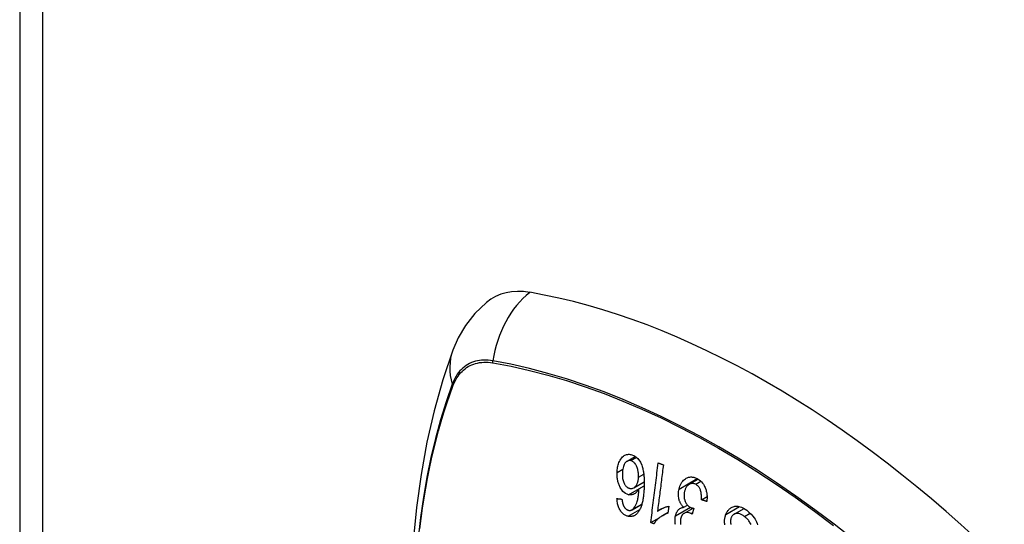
# Model space of a CAD drawing. Header units: inches. Extents: x 484 to 569.5, y 187.4 to 262.6.
# Tile 19 of 99: x 484.019 to 485.276, y 248.888 to 249.533. Entities that reach past the tile are written whole.
import ezdxf

# ---------------------------------------------------------------- set-up
doc = ezdxf.new("R2010")
doc.units = ezdxf.units.IN
doc.header["$MEASUREMENT"] = 0
doc.layers.add('Visible Edges(ANSI)', color=7, linetype='Continuous', lineweight=25)
doc.layers.add('Visible Tangent Edges(ANSI)', color=7, linetype='Continuous', lineweight=25)

msp = doc.modelspace()

# ---------------------------------------------------------------- linework, layer by layer
at = {"layer": 'Visible Edges(ANSI)'}
for p, q in [((484.0186, 262.1228), (484.0186, 236.1902)), ((484.7947, 248.9684), (484.8051, 248.9744)), ((484.8031, 248.9344), (484.8165, 248.9421)), ((484.874, 248.9389), (484.8854, 248.9454)), ((484.8097, 248.9332), (484.8164, 248.937)), ((484.8895, 248.9191), (484.8967, 248.9233)), ((484.8009, 248.9063), (484.8134, 248.9136)), ((484.8334, 248.9044), (484.8409, 248.9087)), ((484.8396, 248.8988), (484.847, 248.9031)), ((484.848, 248.9108), (484.8468, 248.9018)), ((484.8669, 248.9095), (484.8717, 248.9123)), ((484.8672, 248.9017), (484.8788, 248.9084)), ((484.88, 248.9083), (484.8776, 248.9007)), ((484.9314, 248.9008), (484.944, 248.9081)), ((484.8248, 248.89), (484.8363, 248.8966))]:
    msp.add_line(p, q, dxfattribs=at)
at = {"layer": 'Visible Edges(ANSI)', "flags": 128}
for points in [[(484.6148, 249.1714), (484.6001, 249.1573), (484.5882, 249.1419), (484.5789, 249.1261), (484.572, 249.1103)], [(484.572, 249.1103), (484.5592, 249.0722), (484.5481, 249.0329), (484.5388, 248.9926), (484.5313, 248.9514), (484.5254, 248.9092), (484.5213, 248.8661), (484.5188, 248.8223), (484.518, 248.7777), (484.5188, 248.7325), (484.5212, 248.6866), (484.5253, 248.6402), (484.5309, 248.5933), (484.538, 248.5461), (484.5467, 248.4984), (484.5569, 248.4505), (484.5686, 248.4024)], [(484.7818, 248.9541), (484.7819, 248.9558), (484.7821, 248.9574), (484.7823, 248.959), (484.7825, 248.9606), (484.7829, 248.9622), (484.7833, 248.9637), (484.7837, 248.9652), (484.7842, 248.9666), (484.7849, 248.9681), (484.7856, 248.9696), (484.7865, 248.9712), (484.7877, 248.9727), (484.7889, 248.974), (484.79, 248.975), (484.791, 248.9756), (484.7919, 248.9761), (484.7928, 248.9765), (484.7937, 248.9768), (484.7946, 248.977), (484.7955, 248.9771), (484.7964, 248.9772), (484.7974, 248.9772), (484.7983, 248.9771), (484.7993, 248.9769)], [(484.7992, 248.9691), (484.7986, 248.9692), (484.7981, 248.9692), (484.7975, 248.9692), (484.797, 248.9692), (484.7964, 248.9691), (484.7959, 248.9689), (484.7954, 248.9688), (484.7949, 248.9685), (484.7944, 248.9682), (484.7939, 248.9679), (484.7935, 248.9675), (484.7931, 248.9671), (484.7926, 248.9667), (484.7922, 248.9662), (484.7919, 248.9657), (484.7914, 248.965), (484.7909, 248.9641), (484.7903, 248.963), (484.7898, 248.9616), (484.7894, 248.96), (484.789, 248.9584), (484.7887, 248.9567), (484.7886, 248.9549), (484.7885, 248.9532)], [(484.8093, 248.9482), (484.8093, 248.9494), (484.8093, 248.9506), (484.8092, 248.9518), (484.8091, 248.953), (484.8089, 248.9542), (484.8087, 248.9555), (484.8085, 248.9567), (484.8082, 248.9579), (484.8078, 248.9591), (484.8075, 248.9603), (484.807, 248.9614), (484.8065, 248.9624), (484.806, 248.9635), (484.8054, 248.9644), (484.8047, 248.9653), (484.8041, 248.966), (484.8035, 248.9667), (484.8029, 248.9672), (484.8023, 248.9677), (484.8017, 248.9681), (484.8011, 248.9684), (484.8004, 248.9687), (484.7998, 248.9689), (484.7992, 248.9691)], [(484.7993, 248.9769), (484.8039, 248.9752), (484.8081, 248.9718), (484.8115, 248.967), (484.8133, 248.9632), (484.8138, 248.9617), (484.8142, 248.9604), (484.8146, 248.959), (484.8149, 248.9577), (484.8152, 248.9563), (484.8155, 248.955), (484.8157, 248.9536), (484.8158, 248.9522), (484.816, 248.9508), (484.8161, 248.9494), (484.8162, 248.948), (484.8163, 248.9466), (484.8164, 248.9452), (484.8164, 248.9438), (484.8165, 248.9424), (484.8165, 248.941), (484.8165, 248.9396), (484.8164, 248.9382), (484.8164, 248.9368), (484.8163, 248.9355)], [(484.8248, 248.89), (484.8252, 248.8931), (484.8256, 248.8963), (484.826, 248.8995), (484.8264, 248.9026), (484.8268, 248.9058), (484.8272, 248.909), (484.8276, 248.9122), (484.828, 248.9154), (484.8284, 248.9186), (484.8288, 248.9218), (484.8292, 248.9249), (484.8296, 248.9281), (484.83, 248.9313), (484.8304, 248.9345), (484.8308, 248.9377), (484.8312, 248.9409), (484.8316, 248.9441), (484.832, 248.9473), (484.8324, 248.9504), (484.8327, 248.9536), (484.8331, 248.9567), (484.8335, 248.9599), (484.8339, 248.963), (484.8343, 248.9662)], [(484.8343, 248.9662), (484.8346, 248.9661), (484.8349, 248.966), (484.8352, 248.9659), (484.8354, 248.9658), (484.8357, 248.9657), (484.836, 248.9656), (484.8362, 248.9655), (484.8365, 248.9654), (484.8368, 248.9653), (484.8371, 248.9652), (484.8373, 248.9651), (484.8376, 248.965), (484.8379, 248.9649), (484.8382, 248.9648), (484.8384, 248.9647), (484.8387, 248.9646), (484.839, 248.9645), (484.8393, 248.9644), (484.8395, 248.9643), (484.8398, 248.9642), (484.8401, 248.9641), (484.8404, 248.964), (484.8406, 248.9639), (484.8409, 248.9638)], [(484.7964, 248.9256), (484.7945, 248.9262), (484.7927, 248.9271), (484.7909, 248.9283), (484.7893, 248.9299), (484.7878, 248.9317), (484.7867, 248.9334), (484.7858, 248.9348), (484.7853, 248.9359), (484.7848, 248.9369), (484.7843, 248.938), (484.7839, 248.9391), (484.7836, 248.9402), (484.7832, 248.9413), (484.7829, 248.9424), (484.7827, 248.9436), (484.7824, 248.9447), (484.7823, 248.9459), (484.7821, 248.9471), (484.782, 248.9482), (484.7819, 248.9494), (484.7818, 248.9506), (484.7818, 248.9517), (484.7818, 248.9529), (484.7818, 248.9541)], [(484.7885, 248.9532), (484.7885, 248.9518), (484.7885, 248.9505), (484.7885, 248.9491), (484.7887, 248.9477), (484.7889, 248.9464), (484.7891, 248.945), (484.7894, 248.9437), (484.7898, 248.9424), (484.7903, 248.9412), (484.7908, 248.9402), (484.7913, 248.9392), (484.7917, 248.9385), (484.7922, 248.9378), (484.7926, 248.9372), (484.7931, 248.9367), (484.7936, 248.9362), (484.7941, 248.9357), (484.7946, 248.9353), (484.7952, 248.9349), (484.7957, 248.9345), (484.7963, 248.9343), (484.7969, 248.934), (484.7975, 248.9338), (484.7981, 248.9337)], [(484.8409, 248.9638), (484.8406, 248.9613), (484.8403, 248.9589), (484.84, 248.9564), (484.8397, 248.9539), (484.8393, 248.9515), (484.839, 248.949), (484.8387, 248.9465), (484.8384, 248.944), (484.8381, 248.9415), (484.8378, 248.9391), (484.8375, 248.9366), (484.8372, 248.9341), (484.8368, 248.9316), (484.8365, 248.9291), (484.8362, 248.9267), (484.8359, 248.9242), (484.8356, 248.9217), (484.8353, 248.9192), (484.835, 248.9167), (484.8347, 248.9143), (484.8343, 248.9118), (484.834, 248.9093), (484.8337, 248.9069), (484.8334, 248.9044)], [(484.7981, 248.9337), (484.7991, 248.9335), (484.8001, 248.9335), (484.8011, 248.9336), (484.8021, 248.9339), (484.803, 248.9344), (484.8039, 248.9349), (484.8046, 248.9355), (484.8052, 248.9362), (484.8058, 248.9368), (484.8062, 248.9373), (484.8066, 248.9379), (484.807, 248.9386), (484.8073, 248.9393), (484.8076, 248.94), (484.8079, 248.9407), (484.8082, 248.9415), (484.8084, 248.9423), (484.8086, 248.9431), (484.8088, 248.9439), (484.8089, 248.9447), (484.8091, 248.9456), (484.8092, 248.9465), (484.8092, 248.9473), (484.8093, 248.9482)], [(484.861, 248.9327), (484.8614, 248.9346), (484.862, 248.9365), (484.8628, 248.9383), (484.8636, 248.94), (484.8646, 248.9415), (484.8656, 248.9429), (484.8668, 248.9441), (484.868, 248.9452), (484.8691, 248.946), (484.8702, 248.9466), (484.8712, 248.9471), (484.8721, 248.9475), (484.873, 248.9478), (484.874, 248.9481), (484.8749, 248.9482), (484.8759, 248.9483), (484.8769, 248.9483), (484.8779, 248.9482), (484.8789, 248.9481), (484.8799, 248.9479), (484.8809, 248.9476), (484.8819, 248.9472), (484.8829, 248.9468), (484.8839, 248.9463)], [(484.8822, 248.9389), (484.8813, 248.9393), (484.8804, 248.9396), (484.8795, 248.9399), (484.8787, 248.94), (484.8778, 248.94), (484.8769, 248.9399), (484.8761, 248.9397), (484.8752, 248.9395), (484.8745, 248.9391), (484.8738, 248.9387), (484.8732, 248.9383), (484.8726, 248.9379), (484.872, 248.9374), (484.8715, 248.9368), (484.871, 248.9362), (484.8705, 248.9356), (484.87, 248.9349), (484.8696, 248.9342), (484.8693, 248.9334), (484.8689, 248.9327), (484.8686, 248.9318), (484.8683, 248.931), (484.8681, 248.9301), (484.8679, 248.9293)], [(484.8839, 248.9463), (484.8854, 248.9455), (484.8868, 248.9445), (484.8883, 248.9433), (484.8896, 248.942), (484.8909, 248.9405), (484.892, 248.939), (484.8929, 248.9375), (484.8936, 248.9361), (484.8942, 248.9348), (484.8947, 248.9337), (484.8951, 248.9326), (484.8954, 248.9314), (484.8958, 248.9302), (484.8961, 248.929), (484.8963, 248.9278), (484.8965, 248.9266), (484.8966, 248.9254), (484.8967, 248.9242), (484.8967, 248.923), (484.8968, 248.9217), (484.8967, 248.9205), (484.8966, 248.9193), (484.8965, 248.9182), (484.8964, 248.917)], [(484.8097, 248.9332), (484.8094, 248.9326), (484.809, 248.932), (484.8087, 248.9314), (484.8083, 248.9309), (484.8079, 248.9303), (484.8075, 248.9298), (484.8071, 248.9293), (484.8067, 248.9289), (484.8062, 248.9284), (484.8057, 248.928), (484.8052, 248.9276), (484.8047, 248.9272), (484.8041, 248.9269), (484.8035, 248.9265), (484.8029, 248.9262), (484.8022, 248.9259), (484.8015, 248.9257), (484.8008, 248.9256), (484.8001, 248.9254), (484.7994, 248.9254), (484.7986, 248.9253), (484.7979, 248.9254), (484.7972, 248.9255), (484.7964, 248.9256)], [(484.8019, 248.9071), (484.8032, 248.9083), (484.8044, 248.9099), (484.8054, 248.9116), (484.8063, 248.9135), (484.807, 248.9153), (484.8075, 248.9169), (484.8079, 248.9183), (484.8081, 248.9193), (484.8083, 248.9201), (484.8085, 248.921), (484.8086, 248.9218), (484.8087, 248.9226), (484.8089, 248.9235), (484.809, 248.9244), (484.8091, 248.9253), (484.8092, 248.9261), (484.8093, 248.927), (484.8094, 248.9279), (484.8094, 248.9288), (484.8095, 248.9297), (484.8096, 248.9306), (484.8096, 248.9314), (484.8097, 248.9323), (484.8097, 248.9332)], [(484.8163, 248.9355), (484.8163, 248.934), (484.8162, 248.9324), (484.8161, 248.9309), (484.816, 248.9294), (484.8159, 248.9279), (484.8157, 248.9264), (484.8156, 248.925), (484.8154, 248.9235), (484.8152, 248.9221), (484.815, 248.9207), (484.8147, 248.9193), (484.8145, 248.9179), (484.8142, 248.9166), (484.8139, 248.9153), (484.8136, 248.914), (484.8132, 248.9127), (484.8128, 248.9115), (484.8124, 248.9104), (484.812, 248.9092), (484.8115, 248.9081), (484.811, 248.907), (484.8105, 248.9059), (484.8099, 248.9049), (484.8093, 248.904)], [(484.8669, 248.9095), (484.8664, 248.91), (484.8659, 248.9105), (484.8654, 248.911), (484.8649, 248.9115), (484.8645, 248.9121), (484.8641, 248.9127), (484.8636, 248.9133), (484.8632, 248.9139), (484.8629, 248.9146), (484.8625, 248.9153), (484.8622, 248.916), (484.8619, 248.9167), (484.8616, 248.9174), (484.8613, 248.9182), (484.861, 248.9192), (484.8608, 248.9204), (484.8605, 248.9217), (484.8603, 248.9232), (484.8602, 248.9248), (484.8602, 248.9264), (484.8603, 248.928), (484.8604, 248.9296), (484.8607, 248.9312), (484.861, 248.9327)], [(484.8679, 248.9293), (484.8677, 248.9284), (484.8676, 248.9276), (484.8675, 248.9267), (484.8674, 248.9258), (484.8674, 248.925), (484.8674, 248.9241), (484.8674, 248.9232), (484.8675, 248.9223), (484.8676, 248.9214), (484.8677, 248.9205), (484.8679, 248.9197), (484.8682, 248.9188), (484.8684, 248.918), (484.8687, 248.9171), (484.8691, 248.9162), (484.8696, 248.9153), (484.8701, 248.9144), (484.8707, 248.9135), (484.8714, 248.9126), (484.8721, 248.9119), (484.8728, 248.9112), (484.8736, 248.9106), (484.8744, 248.9101), (484.8752, 248.9096)], [(484.8895, 248.9191), (484.8896, 248.9203), (484.8896, 248.9215), (484.8896, 248.9227), (484.8896, 248.9239), (484.8895, 248.9251), (484.8894, 248.9263), (484.8893, 248.9274), (484.8891, 248.9286), (484.8888, 248.9298), (484.8885, 248.9309), (484.8882, 248.9319), (484.8878, 248.9328), (484.8874, 248.9336), (484.887, 248.9343), (484.8866, 248.9349), (484.8862, 248.9355), (484.8858, 248.9361), (484.8853, 248.9366), (484.8848, 248.937), (484.8843, 248.9375), (484.8838, 248.9379), (484.8833, 248.9383), (484.8827, 248.9386), (484.8822, 248.9389)], [(484.7958, 248.898), (484.7948, 248.8983), (484.7939, 248.8986), (484.793, 248.8989), (484.7921, 248.8994), (484.7912, 248.8999), (484.7903, 248.9005), (484.7894, 248.9012), (484.7886, 248.9019), (484.7878, 248.9028), (484.7871, 248.9037), (484.7864, 248.9046), (484.7857, 248.9057), (484.7851, 248.9067), (484.7846, 248.9079), (484.784, 248.909), (484.7836, 248.9102), (484.7832, 248.9115), (484.7828, 248.9128), (484.7825, 248.9141), (484.7822, 248.9154), (484.782, 248.9167), (484.7819, 248.918), (484.7817, 248.9193), (484.7816, 248.9207)], [(484.7816, 248.9207), (484.7819, 248.9206), (484.7822, 248.9206), (484.7824, 248.9206), (484.7827, 248.9205), (484.783, 248.9205), (484.7832, 248.9205), (484.7835, 248.9205), (484.7838, 248.9204), (484.784, 248.9204), (484.7843, 248.9204), (484.7846, 248.9203), (484.7848, 248.9203), (484.7851, 248.9203), (484.7853, 248.9203), (484.7856, 248.9202), (484.7859, 248.9202), (484.7861, 248.9202), (484.7864, 248.9202), (484.7867, 248.9201), (484.7869, 248.9201), (484.7872, 248.9201), (484.7875, 248.92), (484.7877, 248.92), (484.788, 248.92)], [(484.788, 248.92), (484.788, 248.9196), (484.7881, 248.9192), (484.7881, 248.9189), (484.7882, 248.9185), (484.7883, 248.9181), (484.7883, 248.9177), (484.7884, 248.9173), (484.7884, 248.917), (484.7885, 248.9166), (484.7886, 248.9162), (484.7887, 248.9158), (484.7887, 248.9154), (484.7888, 248.9151), (484.7889, 248.9147), (484.789, 248.9143), (484.7891, 248.914), (484.7892, 248.9136), (484.7893, 248.9133), (484.7894, 248.9129), (484.7896, 248.9126), (484.7897, 248.9122), (484.7898, 248.9119), (484.79, 248.9116), (484.7901, 248.9112)], [(484.8964, 248.917), (484.8961, 248.9171), (484.8958, 248.9171), (484.8955, 248.9172), (484.8952, 248.9173), (484.8949, 248.9174), (484.8947, 248.9175), (484.8944, 248.9176), (484.8941, 248.9177), (484.8938, 248.9178), (484.8935, 248.9179), (484.8932, 248.918), (484.8929, 248.918), (484.8927, 248.9181), (484.8924, 248.9182), (484.8921, 248.9183), (484.8918, 248.9184), (484.8915, 248.9185), (484.8912, 248.9186), (484.8909, 248.9187), (484.8907, 248.9188), (484.8904, 248.9189), (484.8901, 248.9189), (484.8898, 248.919), (484.8895, 248.9191)], [(484.7901, 248.9112), (484.7903, 248.9109), (484.7905, 248.9105), (484.7908, 248.9102), (484.791, 248.9098), (484.7912, 248.9095), (484.7914, 248.9092), (484.7917, 248.9089), (484.7919, 248.9086), (484.7922, 248.9083), (484.7924, 248.908), (484.7927, 248.9078), (484.7929, 248.9075), (484.7932, 248.9073), (484.7935, 248.9071), (484.7938, 248.9069), (484.794, 248.9067), (484.7943, 248.9065), (484.7946, 248.9064), (484.7949, 248.9062), (484.7952, 248.9061), (484.7955, 248.906), (484.7958, 248.9059), (484.7961, 248.9058), (484.7964, 248.9057)], [(484.8093, 248.904), (484.8089, 248.9034), (484.8084, 248.9028), (484.808, 248.9022), (484.8075, 248.9017), (484.807, 248.9012), (484.8065, 248.9007), (484.806, 248.9003), (484.8055, 248.8998), (484.8049, 248.8995), (484.8044, 248.8991), (484.8038, 248.8988), (484.8032, 248.8986), (484.8026, 248.8983), (484.802, 248.8981), (484.8014, 248.898), (484.8008, 248.8978), (484.8002, 248.8977), (484.7996, 248.8977), (484.7989, 248.8977), (484.7983, 248.8977), (484.7977, 248.8977), (484.797, 248.8978), (484.7964, 248.8979), (484.7958, 248.898)], [(484.7964, 248.9057), (484.7967, 248.9057), (484.7969, 248.9056), (484.7972, 248.9056), (484.7974, 248.9056), (484.7977, 248.9056), (484.7979, 248.9055), (484.7981, 248.9056), (484.7984, 248.9056), (484.7986, 248.9056), (484.7989, 248.9056), (484.7991, 248.9057), (484.7993, 248.9057), (484.7996, 248.9058), (484.7998, 248.9058), (484.8, 248.9059), (484.8002, 248.906), (484.8005, 248.9061), (484.8007, 248.9062), (484.8009, 248.9063), (484.8011, 248.9065), (484.8013, 248.9066), (484.8015, 248.9067), (484.8017, 248.9069), (484.8019, 248.9071)], [(484.8468, 248.9018), (484.8456, 248.9014), (484.8444, 248.901), (484.8432, 248.9006), (484.8422, 248.9001), (484.8411, 248.8996), (484.8401, 248.8991), (484.8392, 248.8986), (484.8384, 248.8981), (484.8375, 248.8975), (484.8367, 248.897), (484.836, 248.8964), (484.8353, 248.8958), (484.8347, 248.8953), (484.8341, 248.8947), (484.8335, 248.8942), (484.8329, 248.8937), (484.8324, 248.8931), (484.8318, 248.8925), (484.8313, 248.8919), (484.8308, 248.8912), (484.8303, 248.8906), (484.8298, 248.8899), (484.8294, 248.8892), (484.829, 248.8884)], [(484.8334, 248.9044), (484.8338, 248.9047), (484.8342, 248.905), (484.8346, 248.9054), (484.8351, 248.9056), (484.8355, 248.9059), (484.8359, 248.9062), (484.8364, 248.9065), (484.8368, 248.9068), (484.8373, 248.907), (484.8377, 248.9072), (484.8382, 248.9075), (484.8386, 248.9077), (484.8391, 248.9079), (484.8395, 248.9081), (484.8401, 248.9084), (484.8407, 248.9086), (484.8414, 248.9089), (484.8422, 248.9092), (484.8431, 248.9095), (484.844, 248.9099), (484.8449, 248.9102), (484.8459, 248.9104), (484.847, 248.9107), (484.848, 248.9108)], [(484.8564, 248.8984), (484.8565, 248.8991), (484.8567, 248.8998), (484.8569, 248.9004), (484.8571, 248.901), (484.8573, 248.9017), (484.8576, 248.9023), (484.8579, 248.9028), (484.8581, 248.9034), (484.8585, 248.9039), (484.8588, 248.9045), (484.8591, 248.905), (484.8595, 248.9055), (484.86, 248.906), (484.8604, 248.9065), (484.861, 248.907), (484.8615, 248.9075), (484.8621, 248.9079), (484.8628, 248.9083), (484.8634, 248.9086), (484.8641, 248.9089), (484.8648, 248.9091), (484.8655, 248.9093), (484.8662, 248.9094), (484.8669, 248.9095)], [(484.8765, 248.9014), (484.8738, 248.9024), (484.8711, 248.9027), (484.8686, 248.9023), (484.8671, 248.9017), (484.8666, 248.9014), (484.8663, 248.9011), (484.8661, 248.9009), (484.8658, 248.9007), (484.8655, 248.9004), (484.8653, 248.9001), (484.8651, 248.8998), (484.8648, 248.8995), (484.8646, 248.8991), (484.8644, 248.8988), (484.8642, 248.8984), (484.8641, 248.8981), (484.8639, 248.8977), (484.8637, 248.8973), (484.8636, 248.8969), (484.8635, 248.8965), (484.8633, 248.896), (484.8632, 248.8956), (484.8631, 248.8952), (484.863, 248.8948)], [(484.8752, 248.9096), (484.8754, 248.9095), (484.8756, 248.9094), (484.8758, 248.9093), (484.876, 248.9093), (484.8761, 248.9092), (484.8763, 248.9091), (484.8765, 248.909), (484.8767, 248.909), (484.8769, 248.9089), (484.8771, 248.9088), (484.8773, 248.9088), (484.8776, 248.9087), (484.8778, 248.9087), (484.878, 248.9086), (484.8782, 248.9086), (484.8784, 248.9085), (484.8786, 248.9085), (484.8788, 248.9085), (484.879, 248.9084), (484.8792, 248.9084), (484.8794, 248.9083), (484.8796, 248.9083), (484.8798, 248.9083), (484.88, 248.9083)], [(484.9208, 248.9004), (484.9212, 248.9014), (484.9217, 248.9024), (484.9222, 248.9034), (484.9228, 248.9043), (484.9234, 248.9052), (484.924, 248.906), (484.9247, 248.9067), (484.9254, 248.9074), (484.9262, 248.9081), (484.927, 248.9087), (484.928, 248.9093), (484.929, 248.9098), (484.9301, 248.9103), (484.9312, 248.9106), (484.9324, 248.9108), (484.9336, 248.911), (484.9348, 248.911), (484.936, 248.9109), (484.9373, 248.9107), (484.939, 248.9103), (484.9409, 248.9096), (484.9431, 248.9086), (484.9453, 248.9073), (484.9474, 248.9058)], [(484.9474, 248.9058), (484.9503, 248.9034), (484.9531, 248.9007), (484.9553, 248.8982), (484.9569, 248.896), (484.9581, 248.8942), (484.959, 248.8925), (484.9598, 248.8908), (484.9606, 248.889), (484.9612, 248.8872)], [(484.829, 248.8884), (484.8288, 248.8885), (484.8286, 248.8885), (484.8284, 248.8886), (484.8283, 248.8887), (484.8281, 248.8887), (484.8279, 248.8888), (484.8277, 248.8889), (484.8276, 248.8889), (484.8274, 248.889), (484.8272, 248.8891), (484.827, 248.8891), (484.8269, 248.8892), (484.8267, 248.8893), (484.8265, 248.8893), (484.8264, 248.8894), (484.8262, 248.8895), (484.826, 248.8895), (484.8258, 248.8896), (484.8257, 248.8897), (484.8255, 248.8897), (484.8253, 248.8898), (484.8251, 248.8899), (484.825, 248.8899), (484.8248, 248.89)], [(484.8563, 248.8875), (484.8561, 248.8888), (484.856, 248.89), (484.8559, 248.8911), (484.8558, 248.8922), (484.8558, 248.8932), (484.8558, 248.8943), (484.8559, 248.8954), (484.856, 248.8964), (484.8562, 248.8974), (484.8564, 248.8984)], [(484.863, 248.8948), (484.8629, 248.894), (484.8627, 248.8932), (484.8626, 248.8925), (484.8626, 248.8917), (484.8626, 248.8909), (484.8626, 248.8901), (484.8627, 248.8893), (484.8628, 248.8885), (484.8629, 248.8877)], [(484.8776, 248.9007), (484.8775, 248.9008), (484.8775, 248.9008), (484.8775, 248.9008), (484.8774, 248.9008), (484.8774, 248.9009), (484.8773, 248.9009), (484.8773, 248.9009), (484.8772, 248.901), (484.8772, 248.901), (484.8772, 248.901), (484.8771, 248.901), (484.8771, 248.9011), (484.877, 248.9011), (484.877, 248.9011), (484.8769, 248.9012), (484.8769, 248.9012), (484.8768, 248.9012), (484.8768, 248.9012), (484.8768, 248.9013), (484.8767, 248.9013), (484.8767, 248.9013), (484.8766, 248.9013), (484.8766, 248.9014), (484.8765, 248.9014)], [(484.9195, 248.8872), (484.9193, 248.8884), (484.9192, 248.8895), (484.9191, 248.8905), (484.9191, 248.8915), (484.9191, 248.8923), (484.9192, 248.8931), (484.9192, 248.8939), (484.9193, 248.8947), (484.9194, 248.8954), (484.9196, 248.8962), (484.9197, 248.8969), (484.9199, 248.8976), (484.9201, 248.8983), (484.9203, 248.899), (484.9205, 248.8997), (484.9208, 248.9004)], [(484.9275, 248.8961), (484.9273, 248.8955), (484.9271, 248.8948), (484.927, 248.8941), (484.9268, 248.8934), (484.9267, 248.8927), (484.9267, 248.892), (484.9267, 248.8913), (484.9267, 248.8906), (484.9268, 248.8899), (484.9268, 248.8893), (484.927, 248.8887), (484.9271, 248.8881), (484.9272, 248.8876)], [(484.9446, 248.8977), (484.9438, 248.8983), (484.9429, 248.8989), (484.942, 248.8995), (484.9411, 248.9), (484.9402, 248.9004), (484.9393, 248.9008), (484.9384, 248.9011), (484.9374, 248.9014), (484.9365, 248.9016), (484.9356, 248.9017), (484.9347, 248.9017), (484.9337, 248.9016), (484.9329, 248.9015), (484.932, 248.9012), (484.9313, 248.9008), (484.9306, 248.9003), (484.93, 248.8999), (484.9296, 248.8994), (484.9292, 248.8989), (484.9288, 248.8984), (484.9284, 248.8979), (484.9281, 248.8973), (484.9278, 248.8967), (484.9275, 248.8961)], [(484.9529, 248.8876), (484.9523, 248.8888), (484.9516, 248.8899), (484.9509, 248.891), (484.9502, 248.892), (484.9495, 248.8929), (484.9488, 248.8938), (484.948, 248.8947), (484.9472, 248.8955), (484.9464, 248.8962), (484.9455, 248.897), (484.9446, 248.8977)]]:
    msp.add_lwpolyline(points, dxfattribs=at)
at = {"layer": 'Visible Edges(ANSI)'}
for centre, major_axis, start_param, end_param in [((484.7116, 249.0237), (-0.0884, 0.1535), 5.835982, 6.382176), ((484.9734, 248.007), (-0.6483, 1.1259), 5.16346, 5.835982)]:
    msp.add_ellipse(centre, major_axis=major_axis, ratio=0.578093, start_param=start_param, end_param=end_param, dxfattribs=at)
at = {"layer": 'Visible Tangent Edges(ANSI)'}
for p, q in [((484.0476, 262.0825), (484.0476, 236.1499)), ((484.6228, 249.0942), (484.6232, 249.0941)), ((484.572, 249.0644), (484.5721, 249.0647)), ((484.7992, 248.9691), (484.8065, 248.9733)), ((484.7818, 248.9541), (484.789, 248.9582)), ((484.8093, 248.9482), (484.8159, 248.952)), ((484.861, 248.9327), (484.8843, 248.9461)), ((484.8822, 248.9389), (484.8889, 248.9428)), ((484.7964, 248.9256), (484.8164, 248.9371)), ((484.7958, 248.898), (484.8109, 248.9068)), ((484.8019, 248.9071), (484.8135, 248.9137)), ((484.8564, 248.8984), (484.8755, 248.9095)), ((484.8765, 248.9014), (484.8781, 248.9023)), ((484.9208, 248.9004), (484.9383, 248.9105)), ((484.9446, 248.8977), (484.9519, 248.9019))]:
    msp.add_line(p, q, dxfattribs=at)
at = {"layer": 'Visible Tangent Edges(ANSI)', "flags": 128}
for points in [[(484.623, 249.0967), (484.62, 249.0972), (484.6171, 249.0975), (484.6142, 249.0976), (484.6114, 249.0976), (484.6086, 249.0975), (484.6059, 249.0972), (484.6033, 249.0967), (484.6007, 249.0961), (484.5982, 249.0953), (484.5958, 249.0944), (484.5934, 249.0933), (484.5912, 249.0921), (484.589, 249.0907), (484.5869, 249.0892), (484.5848, 249.0875), (484.5829, 249.0857), (484.5811, 249.0838), (484.5794, 249.0817), (484.5777, 249.0795), (484.5762, 249.0772), (484.5748, 249.0748), (484.5735, 249.0722), (484.5723, 249.0695), (484.5712, 249.0667)], [(484.5721, 249.0647), (484.5732, 249.0674), (484.5744, 249.07), (484.5757, 249.0725), (484.5771, 249.0749), (484.5786, 249.0772), (484.5802, 249.0793), (484.5819, 249.0813), (484.5837, 249.0832), (484.5856, 249.0849), (484.5875, 249.0865), (484.5896, 249.088), (484.5917, 249.0894), (484.5939, 249.0906), (484.5962, 249.0916), (484.5986, 249.0925), (484.6011, 249.0933), (484.6036, 249.0939), (484.6062, 249.0944), (484.6088, 249.0947), (484.6115, 249.0949), (484.6143, 249.0949), (484.6171, 249.0948), (484.6199, 249.0946), (484.6228, 249.0942)], [(485.0834, 248.8687), (485.0591, 248.8879), (485.0346, 248.9063), (485.0101, 248.9239), (484.9856, 248.9408), (484.961, 248.9569), (484.9364, 248.9722), (484.9119, 248.9867), (484.8873, 249.0005), (484.8628, 249.0134), (484.8383, 249.0255), (484.8139, 249.0368), (484.7895, 249.0473), (484.7653, 249.0569), (484.7412, 249.0657), (484.7172, 249.0736), (484.6933, 249.0807), (484.6697, 249.0869), (484.6462, 249.0923), (484.623, 249.0967)], [(484.6232, 249.0941), (484.6463, 249.0897), (484.6697, 249.0845), (484.6933, 249.0784), (484.7171, 249.0714), (484.741, 249.0636), (484.7651, 249.0549), (484.7893, 249.0453), (484.8136, 249.0349), (484.8379, 249.0237), (484.8624, 249.0116), (484.8869, 248.9988), (484.9114, 248.9851), (484.9359, 248.9706), (484.9604, 248.9553), (484.9849, 248.9392), (485.0093, 248.9223), (485.0338, 248.9047), (485.0581, 248.8863)], [(484.5712, 249.0667), (484.5634, 249.0442), (484.5563, 249.0211), (484.5498, 248.9973), (484.544, 248.973), (484.5389, 248.948), (484.5345, 248.9225), (484.5307, 248.8965), (484.5276, 248.87)], [(484.5297, 248.8821), (484.5314, 248.8952), (484.5332, 248.9082), (484.5352, 248.9211), (484.5373, 248.9339), (484.5396, 248.9465), (484.5421, 248.959), (484.5448, 248.9713), (484.5476, 248.9835), (484.5506, 248.9955), (484.5538, 249.0074), (484.5571, 249.0191), (484.5606, 249.0307), (484.5642, 249.0421), (484.568, 249.0533), (484.572, 249.0644)]]:
    msp.add_lwpolyline(points, dxfattribs=at)
at = {"layer": 'Visible Tangent Edges(ANSI)'}
for centre, major_axis, ratio, start_param, end_param in [((484.7091, 249.0848), (-0.02, -0.1164), 0.735728, 3.82822, 4.736579), ((484.6829, 249.0697), (-0.1109, 0.0406), 0.734358, 0, 0.495362), ((484.6301, 249.0957), (-0.00174, -0.00969), 0.735633, 4.742205, 5.005912), ((484.5805, 249.0669), (0.00925, -0.00335), 0.731254, 3.634308, 3.898015)]:
    msp.add_ellipse(centre, major_axis=major_axis, ratio=ratio, start_param=start_param, end_param=end_param, dxfattribs=at)

doc.saveas('drawing.dxf')
